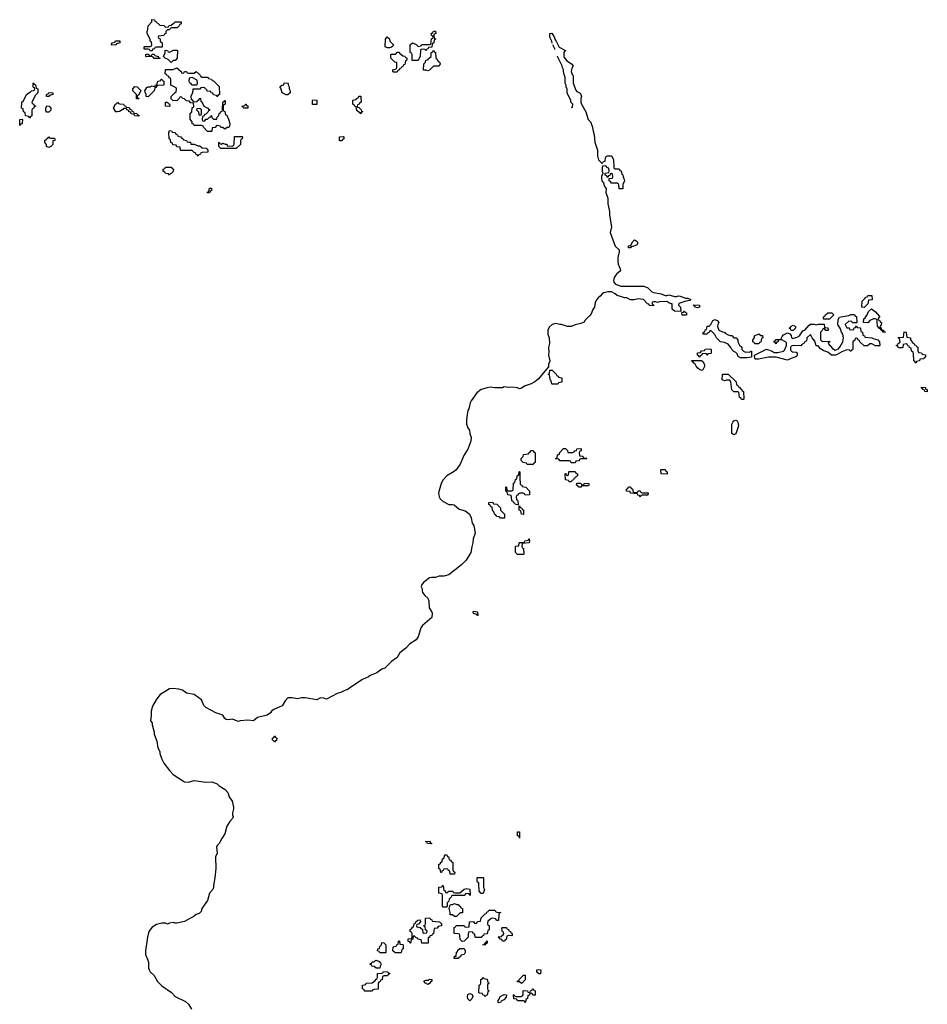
# Model space of a CAD drawing. Header units: inches. Extents: x 2381442 to 2565767, y 380187 to 487173.
# Tile 4 of 11: x 2540146 to 2549631, y 390290 to 400573. Entities that reach past the tile are written whole.
import ezdxf

# ---------------------------------------------------------------- set-up
doc = ezdxf.new("R2010")
doc.units = ezdxf.units.IN
doc.header["$MEASUREMENT"] = 0
doc.layers.add('C5349', color=7, linetype='Continuous')
doc.layers.add('C5440', color=7, linetype='Continuous')

msp = doc.modelspace()

# ---------------------------------------------------------------- linework, layer by layer
at = {"layer": 'C5349', "color": 6}
for points in [[(2545921, 400000), (2545931, 399990), (2545931, 399910), (2545958, 399838), (2545970, 399822), (2546004, 399804), (2546012, 399790), (2546018, 399770), (2546011, 399749), (2546011, 399710), (2546016, 399690), (2546063, 399610), (2546087, 399530), (2546110, 399505), (2546130, 399462), (2546138, 399410), (2546151, 399370), (2546155, 399295), (2546183, 399210), (2546186, 399150), (2546196, 399110), (2546201, 399101), (2546230, 399074), (2546242, 399078), (2546246, 399090), (2546266, 399094), (2546269, 399130), (2546276, 399144), (2546290, 399151), (2546331, 399151), (2546351, 399111), (2546354, 399030), (2546358, 399018), (2546370, 399014), (2546410, 399014), (2546418, 398998), (2546433, 398993), (2546438, 398958), (2546450, 398954), (2546452, 398930), (2546464, 398904), (2546465, 398890), (2546451, 398850), (2546450, 398808), (2546410, 398808), (2546406, 398850), (2546390, 398866), (2546330, 398866), (2546322, 398882), (2546306, 398890), (2546306, 398914), (2546342, 398918), (2546346, 398930), (2546342, 398962), (2546330, 398966), (2546318, 398962), (2546313, 398947), (2546298, 398942), (2546294, 398926), (2546290, 398926), (2546282, 398942), (2546266, 398950), (2546266, 398970), (2546302, 398978), (2546306, 398990), (2546302, 399022), (2546290, 399026), (2546270, 399046), (2546238, 399042), (2546233, 399027), (2546232, 398990), (2546242, 398970), (2546226, 398934), (2546226, 398910), (2546231, 398891), (2546246, 398870), (2546258, 398830), (2546274, 398810), (2546272, 398768), (2546291, 398710), (2546291, 398650), (2546311, 398570), (2546311, 398530), (2546331, 398410), (2546317, 398350), (2546368, 398208), (2546411, 398170), (2546411, 398150), (2546397, 398090), (2546396, 398050), (2546400, 398020), (2546421, 397970), (2546425, 397950), (2546384, 397916), (2546358, 397882), (2546352, 397850), (2546354, 397830), (2546372, 397812), (2546430, 397791), (2546670, 397791), (2546710, 397772), (2546751, 397731), (2546770, 397724), (2546850, 397710), (2546890, 397694), (2546909, 397691), (2546930, 397698), (2546990, 397683), (2547010, 397683), (2547030, 397690), (2547050, 397687), (2547104, 397664), (2547130, 397664), (2547161, 397650), (2547150, 397639), (2547106, 397634), (2547034, 397610), (2547032, 397590), (2547051, 397570), (2547054, 397526), (2546990, 397528), (2546966, 397550), (2546966, 397606), (2546954, 397606), (2546930, 397615), (2546910, 397628), (2546833, 397627), (2546810, 397618), (2546790, 397626), (2546770, 397626), (2546758, 397622), (2546754, 397610), (2546758, 397598), (2546774, 397590), (2546770, 397586), (2546733, 397587), (2546726, 397590), (2546722, 397602), (2546707, 397607), (2546666, 397650), (2546610, 397658), (2546567, 397647), (2546530, 397646), (2546490, 397668), (2546470, 397669), (2546390, 397693), (2546368, 397710), (2546330, 397729), (2546291, 397729), (2546250, 397719), (2546232, 397710), (2546214, 397686), (2546190, 397669), (2546176, 397650), (2546161, 397619), (2546152, 397570), (2546135, 397545), (2546118, 397502), (2546101, 397479), (2546052, 397430), (2546045, 397415), (2546010, 397399), (2545950, 397386), (2545909, 397369), (2545870, 397369), (2545810, 397389), (2545790, 397389), (2545750, 397399), (2545710, 397389), (2545678, 397362), (2545665, 397330), (2545665, 397290), (2545681, 397250), (2545683, 397190), (2545672, 397150), (2545675, 397105), (2545671, 397070), (2545686, 397010), (2545672, 396970), (2545672, 396948), (2545563, 396817), (2545531, 396790), (2545491, 396769), (2545430, 396749), (2545390, 396724), (2545370, 396719), (2545350, 396729), (2545290, 396736), (2545250, 396733), (2545210, 396739), (2545190, 396728), (2545111, 396729), (2545064, 396736), (2545030, 396729), (2544970, 396709), (2544925, 396675), (2544866, 396594), (2544854, 396570), (2544841, 396510), (2544831, 396490), (2544821, 396450), (2544815, 396390), (2544816, 396350), (2544831, 396311), (2544846, 396286), (2544851, 396250), (2544865, 396210), (2544861, 396170), (2544831, 396089), (2544791, 396030), (2544748, 395932), (2544707, 395873), (2544687, 395853), (2544610, 395809), (2544570, 395769), (2544551, 395730), (2544523, 395630), (2544531, 395590), (2544541, 395570), (2544570, 395541), (2544630, 395511), (2544670, 395511), (2544686, 395506), (2544740, 395460), (2544802, 395442), (2544827, 395427), (2544847, 395407), (2544863, 395370), (2544874, 395314), (2544891, 395290), (2544906, 395210), (2544884, 395150), (2544883, 395110), (2544870, 395066), (2544861, 395010), (2544811, 394929), (2544762, 394878), (2544630, 394774), (2544578, 394762), (2544530, 394761), (2544490, 394749), (2544451, 394749), (2544430, 394744), (2544370, 394699), (2544350, 394675), (2544343, 394650), (2544351, 394630), (2544351, 394610), (2544357, 394590), (2544380, 394560), (2544411, 394531), (2544423, 394503), (2544426, 394430), (2544450, 394391), (2544455, 394375), (2544452, 394330), (2544354, 394246), (2544339, 394221), (2544310, 394129), (2544290, 394095), (2544224, 394056), (2544181, 394010), (2544120, 393960), (2544090, 393913), (2544030, 393869), (2543961, 393799), (2543930, 393789), (2543878, 393750), (2543810, 393725), (2543790, 393709), (2543730, 393681), (2543616, 393610), (2543570, 393573), (2543550, 393570), (2543510, 393550), (2543464, 393536), (2543360, 393480), (2543350, 393477), (2543326, 393486), (2543291, 393489), (2543250, 393469), (2543129, 393489), (2543090, 393489), (2543050, 393479), (2542992, 393492), (2542950, 393489), (2542919, 393461), (2542890, 393406), (2542802, 393370), (2542778, 393350), (2542767, 393333), (2542731, 393309), (2542630, 393284), (2542590, 393249), (2542530, 393256), (2542451, 393249), (2542430, 393243), (2542370, 393267), (2542330, 393262), (2542305, 393265), (2542290, 393274), (2542268, 393308), (2542195, 393335), (2542090, 393389), (2542072, 393412), (2542046, 393470), (2541970, 393524), (2541890, 393541), (2541849, 393569), (2541810, 393581), (2541750, 393589), (2541710, 393584), (2541610, 393522), (2541571, 393470), (2541535, 393405), (2541519, 393350), (2541519, 393301), (2541512, 393252), (2541532, 393230), (2541531, 393210), (2541551, 393131), (2541551, 393110), (2541579, 393039), (2541591, 392970), (2541611, 392930), (2541611, 392911), (2541631, 392850), (2541651, 392810), (2541711, 392730), (2541750, 392691), (2541870, 392614), (2541910, 392611), (2541970, 392627), (2542090, 392611), (2542155, 392615), (2542211, 392591), (2542231, 392571), (2542294, 392534), (2542321, 392501), (2542336, 392456), (2542365, 392410), (2542381, 392350), (2542381, 392330), (2542371, 392290), (2542371, 392270), (2542377, 392250), (2542371, 392230), (2542342, 392198), (2542312, 392150), (2542291, 392069), (2542258, 392022), (2542231, 391970), (2542210, 391949), (2542202, 391930), (2542211, 391870), (2542193, 391830), (2542195, 391710), (2542187, 391610), (2542171, 391530), (2542171, 391509), (2542163, 391490), (2542130, 391450), (2542110, 391375), (2542051, 391290), (2542041, 391259), (2542020, 391240), (2541990, 391229), (2541970, 391210), (2541870, 391154), (2541790, 391137), (2541770, 391137), (2541750, 391145), (2541710, 391139), (2541690, 391128), (2541670, 391139), (2541630, 391139), (2541575, 391125), (2541530, 391094), (2541496, 391050), (2541481, 390990), (2541461, 390850), (2541462, 390810), (2541487, 390750), (2541491, 390730), (2541491, 390670), (2541499, 390650), (2541511, 390630), (2541550, 390590), (2541587, 390527), (2541630, 390482), (2541733, 390413), (2541770, 390371), (2541878, 390318), (2541910, 390290), (2541940, 390240)], [(2542024, 400000), (2542034, 399990), (2542038, 399978), (2542050, 399974), (2542110, 399974), (2542118, 399958), (2542152, 399952), (2542158, 399938), (2542170, 399934), (2542230, 399874), (2542234, 399790), (2542218, 399782), (2542211, 399769), (2542206, 399770), (2542202, 399782), (2542170, 399788), (2542166, 399806), (2542146, 399810), (2542142, 399822), (2542107, 399827), (2542102, 399842), (2542087, 399847), (2542082, 399862), (2542070, 399866), (2542038, 399862), (2542030, 399848), (2541954, 399846), (2541951, 399810), (2541934, 399770), (2541938, 399738), (2541950, 399734), (2541958, 399718), (2541970, 399714), (2542002, 399718), (2542006, 399730), (2542022, 399738), (2542026, 399750), (2542034, 399754), (2542038, 399718), (2542050, 399714), (2542071, 399671), (2542114, 399650), (2542118, 399638), (2542133, 399633), (2542130, 399626), (2542118, 399622), (2542113, 399607), (2542090, 399586), (2542078, 399582), (2542073, 399567), (2542058, 399562), (2542054, 399530), (2542058, 399518), (2542070, 399514), (2542082, 399518), (2542090, 399534), (2542110, 399534), (2542130, 399554), (2542142, 399558), (2542148, 399572), (2542152, 399570), (2542154, 399550), (2542170, 399534), (2542206, 399534), (2542210, 399554), (2542227, 399573), (2542230, 399594), (2542242, 399598), (2542247, 399613), (2542262, 399618), (2542266, 399630), (2542269, 399711), (2542282, 399718), (2542286, 399730), (2542294, 399730), (2542292, 399690), (2542278, 399682), (2542274, 399670), (2542274, 399630), (2542278, 399618), (2542290, 399614), (2542298, 399578), (2542310, 399574), (2542330, 399534), (2542342, 399490), (2542340, 399460), (2542332, 399448), (2542313, 399447), (2542290, 399428), (2542270, 399446), (2542247, 399447), (2542242, 399462), (2542210, 399466), (2542198, 399462), (2542190, 399446), (2542158, 399442), (2542154, 399410), (2542150, 399406), (2542110, 399406), (2542066, 399450), (2542062, 399462), (2542047, 399467), (2541970, 399466), (2541962, 399482), (2541950, 399486), (2541947, 399507), (2541927, 399533), (2541926, 399590), (2541946, 399610), (2541948, 399652), (2541962, 399658), (2541966, 399670), (2541962, 399702), (2541930, 399706), (2541922, 399722), (2541890, 399726), (2541870, 399746), (2541848, 399748), (2541842, 399762), (2541830, 399766), (2541818, 399762), (2541814, 399750), (2541790, 399726), (2541748, 399728), (2541730, 399746), (2541728, 399772), (2541770, 399814), (2541782, 399818), (2541786, 399850), (2541782, 399862), (2541726, 399890), (2541727, 399947), (2541722, 399962), (2541710, 399966), (2541702, 399982), (2541687, 399987), (2541683, 400000)], [(2545908, 399656), (2545910, 399654), (2545922, 399658), (2545926, 399690), (2545906, 399710), (2545906, 399730), (2545868, 399808), (2545867, 399847), (2545858, 399870), (2545858, 399890), (2545848, 399910), (2545848, 399970), (2545838, 399990), (2545836, 400000)]]:
    msp.add_lwpolyline(points, dxfattribs=at)
for points in [[(2540250, 399546), (2540242, 399562), (2540207, 399567), (2540202, 399602), (2540186, 399610), (2540182, 399642), (2540166, 399650), (2540167, 399707), (2540170, 399714), (2540182, 399718), (2540218, 399790), (2540230, 399802), (2540260, 399820), (2540270, 399831), (2540288, 399832), (2540302, 399838), (2540306, 399850), (2540302, 399862), (2540290, 399866), (2540287, 399873), (2540286, 399910), (2540290, 399914), (2540298, 399898), (2540312, 399892), (2540318, 399858), (2540334, 399850), (2540334, 399810), (2540310, 399786), (2540274, 399710), (2540278, 399698), (2540290, 399694), (2540298, 399678), (2540314, 399670), (2540298, 399662), (2540290, 399646), (2540278, 399642), (2540272, 399628), (2540272, 399568), (2540258, 399562)], [(2541490, 399768), (2541468, 399770), (2541468, 399790), (2541456, 399816), (2541455, 399830), (2541475, 399865), (2541489, 399871), (2541510, 399871), (2541530, 399882), (2541550, 399874), (2541562, 399878), (2541566, 399890), (2541582, 399898), (2541589, 399931), (2541622, 399938), (2541626, 399950), (2541633, 399953), (2541638, 399938), (2541652, 399932), (2541651, 399889), (2541593, 399887), (2541578, 399882), (2541570, 399866), (2541558, 399862), (2541551, 399829)], [(2541950, 399968), (2541918, 399962), (2541914, 399930), (2541918, 399918), (2541934, 399910), (2541938, 399898), (2541950, 399894), (2541990, 399894), (2542002, 399898), (2542006, 399910), (2542002, 399942)], [(2542950, 399788), (2542930, 399789), (2542890, 399808), (2542876, 399856), (2542866, 399870), (2542886, 399890), (2542906, 399894), (2542910, 399912), (2542952, 399910), (2542953, 399893), (2542962, 399870), (2542962, 399850), (2542971, 399831), (2542971, 399810)], [(2540450, 399769), (2540426, 399770), (2540426, 399790), (2540442, 399798), (2540450, 399814), (2540494, 399810), (2540494, 399790), (2540458, 399782)], [(2541390, 399746), (2541367, 399747), (2541366, 399790), (2541328, 399830), (2541328, 399852), (2541350, 399874), (2541374, 399870), (2541412, 399832), (2541392, 399788), (2541378, 399782), (2541374, 399770), (2541378, 399758), (2541392, 399750)], [(2541390, 399566), (2541350, 399568), (2541342, 399582), (2541310, 399588), (2541306, 399606), (2541288, 399610), (2541286, 399626), (2541266, 399630), (2541262, 399642), (2541250, 399646), (2541230, 399646), (2541224, 399636), (2541190, 399615), (2541170, 399609), (2541150, 399609), (2541128, 399652), (2541146, 399690), (2541162, 399698), (2541170, 399712), (2541178, 399698), (2541193, 399693), (2541232, 399692), (2541238, 399678), (2541253, 399673), (2541258, 399658), (2541290, 399654), (2541298, 399638), (2541314, 399630), (2541318, 399618), (2541334, 399610), (2541338, 399598), (2541370, 399594), (2541378, 399578), (2541390, 399574)], [(2541710, 399666), (2541669, 399669), (2541669, 399711), (2541692, 399712), (2541698, 399698), (2541710, 399694), (2541714, 399670)], [(2542530, 399648), (2542486, 399650), (2542482, 399662), (2542466, 399670), (2542502, 399678), (2542506, 399690), (2542512, 399692), (2542518, 399678), (2542532, 399672)], [(2543207, 399687), (2543206, 399730), (2543210, 399734), (2543253, 399733), (2543250, 399688)], [(2543710, 399588), (2543702, 399602), (2543690, 399606), (2543670, 399626), (2543662, 399662), (2543650, 399666), (2543642, 399682), (2543626, 399690), (2543629, 399731), (2543662, 399738), (2543666, 399750), (2543682, 399758), (2543690, 399774), (2543710, 399774), (2543712, 399770), (2543714, 399710), (2543698, 399702), (2543694, 399690), (2543678, 399682), (2543674, 399670), (2543678, 399658), (2543690, 399654), (2543714, 399630), (2543718, 399618), (2543732, 399610), (2543714, 399606)], [(2540430, 399606), (2540420, 399620), (2540418, 399650), (2540430, 399672), (2540454, 399670), (2540472, 399650), (2540471, 399629), (2540450, 399606)], [(2542030, 399646), (2541998, 399642), (2541994, 399630), (2542014, 399610), (2542018, 399578), (2542030, 399574), (2542042, 399578), (2542046, 399590), (2542046, 399630)], [(2540150, 399466), (2540146, 399470), (2540148, 399530), (2540170, 399534), (2540174, 399530), (2540172, 399490), (2540158, 399482)], [(2542010, 399254), (2542030, 399254), (2542053, 399233), (2542094, 399230), (2542114, 399210), (2542114, 399190), (2542053, 399187), (2542038, 399182), (2542034, 399170), (2542018, 399162), (2542010, 399146), (2542002, 399162), (2541986, 399170), (2541982, 399182), (2541970, 399186), (2541950, 399206), (2541830, 399206), (2541826, 399210), (2541822, 399242), (2541790, 399246), (2541782, 399262), (2541747, 399267), (2541742, 399282), (2541726, 399290), (2541722, 399322), (2541708, 399328), (2541706, 399390), (2541710, 399414), (2541732, 399412), (2541738, 399398), (2541770, 399394), (2541778, 399378), (2541794, 399370), (2541798, 399358), (2541831, 399351), (2541838, 399338), (2541854, 399330), (2541858, 399318), (2541890, 399312), (2541898, 399298), (2541913, 399293), (2541930, 399292), (2541934, 399274), (2541970, 399272)], [(2540470, 399334), (2540510, 399334), (2540514, 399330), (2540514, 399310), (2540494, 399306), (2540491, 399270), (2540470, 399248), (2540450, 399238), (2540427, 399247), (2540426, 399270), (2540408, 399290), (2540410, 399314), (2540422, 399318), (2540426, 399330), (2540442, 399338), (2540450, 399351), (2540458, 399338)], [(2542410, 399228), (2542248, 399228), (2542226, 399250), (2542226, 399290), (2542230, 399294), (2542238, 399278), (2542250, 399274), (2542270, 399282), (2542293, 399273), (2542310, 399272), (2542314, 399254), (2542367, 399253), (2542382, 399258), (2542388, 399272), (2542390, 399354), (2542470, 399354), (2542474, 399350), (2542472, 399330), (2542458, 399322), (2542453, 399307), (2542452, 399268)], [(2543510, 399308), (2543489, 399309), (2543488, 399350), (2543530, 399354), (2543534, 399350), (2543534, 399330), (2543518, 399322)], [(2541710, 398948), (2541702, 398962), (2541670, 398968), (2541662, 398982), (2541646, 398990), (2541647, 399013), (2541662, 399018), (2541670, 399034), (2541730, 399034), (2541738, 399018), (2541752, 399010), (2541750, 398986), (2541730, 398966), (2541718, 398962)], [(2542110, 398766), (2542106, 398770), (2542122, 398778), (2542130, 398814), (2542150, 398814), (2542152, 398788), (2542138, 398782), (2542130, 398766)], [(2546530, 398189), (2546509, 398189), (2546508, 398210), (2546527, 398213), (2546538, 398222), (2546550, 398254), (2546570, 398274), (2546590, 398262), (2546602, 398250), (2546602, 398230), (2546597, 398223), (2546574, 398210), (2546538, 398202)], [(2548970, 397568), (2548946, 397570), (2548950, 397634), (2548980, 397660), (2548990, 397674), (2549002, 397678), (2549010, 397694), (2549050, 397694), (2549054, 397650), (2549050, 397646), (2549018, 397642), (2549010, 397606)], [(2547070, 397486), (2547066, 397514), (2547082, 397518), (2547086, 397530), (2547094, 397530), (2547098, 397518), (2547114, 397510), (2547114, 397490), (2547110, 397488)], [(2547230, 397562), (2547206, 397570), (2547202, 397582), (2547190, 397586), (2547190, 397594), (2547250, 397592), (2547250, 397569)], [(2549190, 397308), (2549166, 397310), (2549162, 397322), (2549150, 397326), (2549142, 397342), (2549130, 397346), (2549122, 397362), (2549110, 397366), (2549107, 397427), (2549102, 397442), (2549088, 397448), (2549070, 397449), (2549032, 397430), (2549010, 397408), (2548966, 397410), (2548969, 397450), (2548981, 397459), (2549002, 397490), (2549016, 397524), (2549048, 397552), (2549090, 397522), (2549132, 397472), (2549132, 397468), (2549114, 397450), (2549118, 397438), (2549130, 397434), (2549138, 397418), (2549154, 397410), (2549150, 397386), (2549134, 397370), (2549138, 397358), (2549150, 397354), (2549154, 397334), (2549172, 397330), (2549174, 397314), (2549194, 397310)], [(2547570, 397274), (2547590, 397274), (2547611, 397251), (2547632, 397250), (2547652, 397230), (2547652, 397210), (2547670, 397174), (2547692, 397152), (2547692, 397130), (2547712, 397110), (2547730, 397101), (2547750, 397105), (2547778, 397102), (2547786, 397110), (2547794, 397110), (2547794, 397050), (2547790, 397048), (2547750, 397042), (2547680, 397040), (2547656, 397056), (2547643, 397083), (2547630, 397098), (2547609, 397109), (2547589, 397129), (2547579, 397150), (2547550, 397184), (2547510, 397202), (2547470, 397209), (2547458, 397218), (2547428, 397250), (2547410, 397286), (2547370, 397326), (2547358, 397322), (2547353, 397307), (2547338, 397302), (2547331, 397289), (2547288, 397288), (2547288, 397310), (2547306, 397314), (2547310, 397334), (2547322, 397338), (2547328, 397352), (2547330, 397372), (2547350, 397372), (2547369, 397391), (2547390, 397432), (2547410, 397441), (2547434, 397430), (2547454, 397410), (2547442, 397390), (2547438, 397370), (2547452, 397332), (2547490, 397312), (2547510, 397311), (2547520, 397300), (2547550, 397282)], [(2548850, 397406), (2548842, 397422), (2548810, 397426), (2548774, 397390), (2548790, 397354), (2548813, 397353), (2548818, 397338), (2548850, 397334), (2548862, 397338), (2548867, 397353), (2548882, 397358), (2548890, 397374), (2548898, 397358), (2548930, 397354), (2548934, 397350), (2548938, 397318), (2548954, 397310), (2548958, 397278), (2548974, 397270), (2548978, 397258), (2549050, 397251), (2549064, 397244), (2549114, 397230), (2549133, 397207), (2549134, 397170), (2549130, 397166), (2549090, 397168), (2549050, 397186), (2549030, 397186), (2549007, 397167), (2548973, 397167), (2548926, 397210), (2548922, 397222), (2548907, 397227), (2548902, 397242), (2548890, 397246), (2548878, 397242), (2548873, 397227), (2548854, 397210), (2548853, 397133), (2548850, 397126), (2548838, 397122), (2548834, 397110), (2548826, 397110), (2548822, 397122), (2548790, 397126), (2548737, 397103), (2548690, 397075), (2548670, 397069), (2548630, 397069), (2548590, 397102), (2548550, 397115), (2548516, 397136), (2548490, 397166), (2548470, 397166), (2548456, 397216), (2548428, 397250), (2548410, 397286), (2548372, 397250), (2548371, 397229), (2548365, 397215), (2548352, 397208), (2548345, 397195), (2548320, 397180), (2548310, 397168), (2548230, 397169), (2548210, 397162), (2548203, 397150), (2548201, 397121), (2548211, 397111), (2548224, 397104), (2548260, 397100), (2548270, 397094), (2548272, 397072), (2548265, 397055), (2548190, 397026), (2548170, 397018), (2548050, 397049), (2547970, 397049), (2547868, 397028), (2547833, 397027), (2547827, 397033), (2547826, 397070), (2547950, 397131), (2548010, 397111), (2548030, 397098), (2548070, 397098), (2548129, 397111), (2548139, 397121), (2548159, 397170), (2548159, 397199), (2548149, 397209), (2548110, 397228), (2548090, 397228), (2548074, 397226), (2548072, 397210), (2548054, 397206), (2548050, 397188), (2548042, 397202), (2548030, 397206), (2548030, 397214), (2548042, 397218), (2548050, 397234), (2548090, 397234), (2548102, 397238), (2548115, 397265), (2548130, 397282), (2548170, 397302), (2548193, 397293), (2548210, 397274), (2548213, 397253), (2548222, 397242), (2548270, 397256), (2548295, 397270), (2548330, 397322), (2548350, 397332), (2548396, 397384), (2548410, 397392), (2548448, 397392), (2548470, 397385), (2548493, 397393), (2548553, 397393), (2548558, 397358), (2548593, 397353), (2548594, 397330), (2548590, 397326), (2548570, 397326), (2548562, 397342), (2548550, 397346), (2548538, 397342), (2548533, 397327), (2548514, 397310), (2548514, 397230), (2548533, 397213), (2548610, 397214), (2548614, 397210), (2548598, 397202), (2548594, 397190), (2548640, 397140), (2548670, 397122), (2548704, 397136), (2548722, 397158), (2548749, 397210), (2548755, 397250), (2548748, 397290), (2548735, 397310), (2548725, 397345), (2548695, 397390), (2548698, 397442), (2548715, 397465), (2548729, 397471), (2548810, 397482), (2548833, 397493), (2548870, 397494), (2548878, 397478), (2548890, 397474), (2548894, 397410), (2548890, 397406)], [(2548550, 397446), (2548546, 397450), (2548546, 397470), (2548562, 397478), (2548566, 397490), (2548590, 397511), (2548632, 397512), (2548654, 397490), (2548610, 397446)], [(2548210, 397326), (2548202, 397342), (2548186, 397350), (2548202, 397358), (2548206, 397370), (2548230, 397382), (2548254, 397370), (2548254, 397350), (2548230, 397328)], [(2547890, 397274), (2547910, 397274), (2547914, 397250), (2547898, 397242), (2547890, 397206), (2547878, 397202), (2547870, 397188), (2547830, 397186), (2547822, 397202), (2547808, 397210), (2547809, 397231), (2547826, 397250), (2547826, 397270), (2547872, 397292)], [(2549510, 396986), (2549502, 397002), (2549489, 397009), (2549487, 397087), (2549482, 397102), (2549466, 397110), (2549462, 397142), (2549446, 397150), (2549442, 397162), (2549427, 397167), (2549422, 397182), (2549410, 397186), (2549378, 397182), (2549374, 397150), (2549370, 397146), (2549330, 397146), (2549322, 397162), (2549306, 397170), (2549322, 397178), (2549326, 397190), (2549342, 397198), (2549346, 397210), (2549342, 397242), (2549330, 397246), (2549328, 397252), (2549382, 397258), (2549390, 397312), (2549411, 397311), (2549413, 397273), (2549418, 397258), (2549454, 397250), (2549454, 397230), (2549474, 397210), (2549478, 397198), (2549490, 397194), (2549498, 397178), (2549513, 397173), (2549518, 397158), (2549533, 397153), (2549533, 397113), (2549538, 397098), (2549572, 397092), (2549578, 397078), (2549611, 397071), (2549612, 397048), (2549598, 397042), (2549594, 397030), (2549554, 397026), (2549551, 397009), (2549518, 397002)], [(2547330, 397066), (2547322, 397082), (2547310, 397086), (2547278, 397082), (2547273, 397067), (2547258, 397062), (2547250, 397046), (2547242, 397062), (2547228, 397068), (2547230, 397092), (2547262, 397098), (2547270, 397114), (2547302, 397118), (2547309, 397131), (2547370, 397134), (2547374, 397130), (2547374, 397090), (2547370, 397086), (2547338, 397082)], [(2547270, 396909), (2547250, 396918), (2547234, 396934), (2547215, 396955), (2547202, 396982), (2547190, 396986), (2547182, 397002), (2547168, 397008), (2547170, 397014), (2547270, 397014), (2547284, 397004), (2547302, 396970), (2547302, 396950), (2547284, 396916)], [(2545710, 396766), (2545706, 396770), (2545702, 396802), (2545689, 396810), (2545687, 396847), (2545682, 396862), (2545668, 396870), (2545682, 396878), (2545687, 396913), (2545710, 396914), (2545754, 396870), (2545758, 396858), (2545774, 396850), (2545778, 396838), (2545813, 396833), (2545813, 396787), (2545778, 396782), (2545770, 396766)], [(2547690, 396606), (2547682, 396622), (2547668, 396628), (2547662, 396682), (2547650, 396686), (2547610, 396686), (2547590, 396706), (2547578, 396790), (2547568, 396808), (2547530, 396809), (2547510, 396802), (2547489, 396810), (2547490, 396872), (2547551, 396871), (2547632, 396790), (2547638, 396758), (2547650, 396754), (2547658, 396738), (2547670, 396734), (2547678, 396718), (2547690, 396714), (2547698, 396698), (2547712, 396690), (2547714, 396610), (2547710, 396606)], [(2549630, 396686), (2549606, 396690), (2549602, 396702), (2549586, 396710), (2549582, 396722), (2549570, 396726), (2549570, 396734), (2549611, 396731), (2549614, 396714), (2549631, 396710)], [(2547610, 396238), (2547589, 396250), (2547589, 396350), (2547598, 396370), (2547610, 396382), (2547631, 396391), (2547644, 396384), (2547652, 396370), (2547658, 396330), (2547630, 396248)], [(2545910, 395946), (2545902, 395962), (2545890, 395966), (2545790, 395966), (2545782, 395982), (2545750, 395986), (2545746, 395990), (2545762, 395998), (2545766, 396030), (2545786, 396034), (2545788, 396050), (2545830, 396094), (2545850, 396094), (2545870, 396074), (2545874, 396054), (2545890, 396052), (2545927, 396053), (2545942, 396058), (2545946, 396070), (2545966, 396074), (2545970, 396092), (2546010, 396094), (2546014, 396090), (2546014, 396070), (2545998, 396062), (2545994, 396050), (2545998, 396018), (2546030, 396014), (2546038, 395998), (2546070, 395994), (2546074, 395990), (2546070, 395986), (2546010, 395986), (2545998, 395982), (2545993, 395967), (2545958, 395962), (2545950, 395946)], [(2545510, 395926), (2545448, 395928), (2545442, 395942), (2545408, 395948), (2545386, 395970), (2545388, 395990), (2545406, 396010), (2545410, 396032), (2545462, 396038), (2545466, 396050), (2545482, 396058), (2545490, 396074), (2545510, 396074), (2545518, 396058), (2545534, 396050), (2545534, 395950), (2545518, 395942)], [(2545430, 395608), (2545422, 395622), (2545407, 395627), (2545373, 395627), (2545358, 395622), (2545350, 395606), (2545338, 395602), (2545334, 395590), (2545338, 395558), (2545350, 395554), (2545353, 395547), (2545354, 395506), (2545350, 395506), (2545326, 395510), (2545322, 395522), (2545310, 395526), (2545302, 395542), (2545288, 395548), (2545287, 395587), (2545282, 395602), (2545248, 395610), (2545242, 395642), (2545226, 395650), (2545226, 395690), (2545230, 395694), (2545234, 395690), (2545238, 395658), (2545250, 395654), (2545290, 395654), (2545302, 395658), (2545308, 395732), (2545322, 395738), (2545328, 395770), (2545342, 395778), (2545346, 395810), (2545362, 395818), (2545366, 395850), (2545370, 395854), (2545374, 395850), (2545372, 395790), (2545378, 395718), (2545393, 395713), (2545398, 395698), (2545434, 395690), (2545474, 395650), (2545474, 395610)], [(2545890, 395746), (2545882, 395762), (2545849, 395769), (2545846, 395830), (2545853, 395833), (2545858, 395818), (2545870, 395814), (2545882, 395818), (2545886, 395850), (2545890, 395854), (2545950, 395854), (2545958, 395838), (2545974, 395830), (2545974, 395810), (2545958, 395802), (2545953, 395787), (2545938, 395782), (2545933, 395767), (2545918, 395762), (2545910, 395746)], [(2546910, 395828), (2546849, 395829), (2546846, 395870), (2546850, 395874), (2546890, 395874), (2546898, 395858), (2546914, 395850), (2546914, 395830)], [(2546030, 395714), (2546042, 395718), (2546050, 395732), (2546094, 395730), (2546094, 395710), (2546090, 395706), (2546030, 395706), (2546018, 395702), (2546010, 395689), (2545986, 395690), (2545982, 395702), (2545966, 395710), (2545967, 395733), (2546012, 395732), (2546018, 395718)], [(2546590, 395634), (2546602, 395638), (2546608, 395652), (2546630, 395652), (2546638, 395638), (2546652, 395632), (2546714, 395630), (2546710, 395608), (2546650, 395606), (2546638, 395602), (2546630, 395586), (2546622, 395602), (2546607, 395607), (2546602, 395622), (2546530, 395629), (2546526, 395646), (2546488, 395648), (2546486, 395670), (2546502, 395678), (2546510, 395694), (2546530, 395694), (2546538, 395678), (2546550, 395674), (2546558, 395638)], [(2545170, 395366), (2545162, 395382), (2545130, 395386), (2545122, 395402), (2545107, 395407), (2545106, 395430), (2545088, 395450), (2545082, 395482), (2545070, 395486), (2545062, 395502), (2545048, 395510), (2545049, 395531), (2545090, 395534), (2545098, 395518), (2545132, 395512), (2545153, 395493), (2545170, 395474), (2545172, 395450), (2545212, 395410), (2545214, 395370), (2545210, 395366)], [(2545410, 395406), (2545389, 395409), (2545382, 395442), (2545366, 395450), (2545366, 395494), (2545370, 395494), (2545378, 395478), (2545394, 395470), (2545398, 395458), (2545410, 395454)], [(2545410, 394986), (2545347, 394987), (2545329, 395009), (2545328, 395070), (2545330, 395074), (2545362, 395078), (2545366, 395110), (2545370, 395114), (2545410, 395114), (2545422, 395118), (2545426, 395130), (2545462, 395138), (2545466, 395150), (2545471, 395151), (2545474, 395130), (2545471, 395109), (2545398, 395102), (2545394, 395070), (2545398, 395058), (2545412, 395050), (2545414, 394990)], [(2544930, 394349), (2544922, 394362), (2544889, 394370), (2544886, 394390), (2544890, 394394), (2544932, 394390), (2544934, 394350)], [(2542810, 393028), (2542802, 393042), (2542788, 393050), (2542789, 393071), (2542802, 393078), (2542810, 393094), (2542818, 393078), (2542832, 393070), (2542830, 393046), (2542818, 393042)], [(2545370, 392026), (2545366, 392046), (2545349, 392049), (2545350, 392092), (2545371, 392090)], [(2544450, 391966), (2544408, 391968), (2544402, 391982), (2544386, 391990), (2544430, 391992), (2544438, 391978), (2544454, 391970)], [(2544690, 391648), (2544646, 391650), (2544642, 391682), (2544627, 391687), (2544622, 391702), (2544610, 391706), (2544578, 391702), (2544573, 391687), (2544558, 391682), (2544553, 391667), (2544547, 391667), (2544542, 391702), (2544528, 391708), (2544526, 391750), (2544542, 391758), (2544550, 391774), (2544562, 391778), (2544566, 391810), (2544582, 391818), (2544588, 391852), (2544611, 391851), (2544614, 391834), (2544631, 391830), (2544632, 391812), (2544638, 391798), (2544650, 391794), (2544658, 391778), (2544674, 391770), (2544673, 391693), (2544678, 391678), (2544692, 391670)], [(2544990, 391446), (2544970, 391448), (2544948, 391470), (2544946, 391550), (2544942, 391562), (2544930, 391566), (2544927, 391573), (2544926, 391610), (2544930, 391614), (2544990, 391614), (2544994, 391610), (2544992, 391510), (2545002, 391490)], [(2544610, 391454), (2544622, 391458), (2544628, 391472), (2544650, 391472), (2544674, 391470), (2544678, 391458), (2544693, 391453), (2544747, 391453), (2544792, 391492), (2544818, 391498), (2544851, 391491), (2544854, 391430), (2544850, 391426), (2544842, 391442), (2544810, 391446), (2544790, 391428), (2544670, 391426), (2544658, 391422), (2544654, 391410), (2544633, 391387), (2544632, 391368), (2544614, 391350), (2544614, 391310), (2544610, 391306), (2544570, 391306), (2544566, 391310), (2544566, 391430), (2544562, 391442), (2544528, 391450), (2544527, 391513), (2544562, 391518), (2544566, 391530), (2544572, 391532), (2544578, 391478), (2544590, 391474), (2544598, 391458)], [(2544690, 391206), (2544670, 391226), (2544646, 391226), (2544646, 391250), (2544635, 391290), (2544640, 391320), (2544650, 391334), (2544670, 391334), (2544690, 391342), (2544713, 391333), (2544730, 391332), (2544738, 391318), (2544750, 391314), (2544758, 391298), (2544772, 391290), (2544773, 391247), (2544750, 391246), (2544710, 391206)], [(2545130, 391166), (2545122, 391182), (2545090, 391188), (2545073, 391187), (2545050, 391166), (2545038, 391162), (2545034, 391130), (2545038, 391118), (2545053, 391113), (2545054, 391090), (2545052, 391068), (2545038, 391062), (2545033, 391027), (2544998, 391022), (2544993, 391007), (2544978, 391002), (2544970, 390988), (2544913, 390987), (2544906, 390990), (2544902, 391022), (2544887, 391027), (2544882, 391042), (2544850, 391046), (2544838, 391042), (2544834, 391030), (2544834, 390990), (2544790, 390948), (2544770, 390946), (2544748, 390968), (2544747, 391007), (2544742, 391022), (2544727, 391027), (2544686, 391030), (2544688, 391092), (2544702, 391098), (2544707, 391113), (2544790, 391114), (2544798, 391098), (2544810, 391094), (2544842, 391098), (2544848, 391152), (2544890, 391154), (2544898, 391138), (2544910, 391134), (2544922, 391138), (2544930, 391154), (2544962, 391158), (2544970, 391194), (2545010, 391234), (2545022, 391238), (2545027, 391253), (2545042, 391258), (2545050, 391274), (2545110, 391274), (2545118, 391258), (2545133, 391253), (2545174, 391250), (2545158, 391242), (2545154, 391230), (2545150, 391166)], [(2544347, 390927), (2544342, 390962), (2544306, 390970), (2544302, 390982), (2544287, 390987), (2544270, 391006), (2544258, 391002), (2544254, 390970), (2544238, 390962), (2544231, 390929), (2544226, 390930), (2544222, 390942), (2544206, 390946), (2544206, 390970), (2544210, 390974), (2544242, 390978), (2544246, 390990), (2544246, 391030), (2544242, 391042), (2544226, 391050), (2544226, 391070), (2544242, 391078), (2544250, 391094), (2544262, 391098), (2544268, 391132), (2544282, 391138), (2544286, 391150), (2544306, 391170), (2544331, 391171), (2544334, 391150), (2544313, 391127), (2544298, 391122), (2544294, 391110), (2544298, 391098), (2544333, 391093), (2544354, 391070), (2544358, 391038), (2544370, 391034), (2544402, 391038), (2544406, 391050), (2544402, 391062), (2544387, 391067), (2544382, 391102), (2544366, 391110), (2544382, 391118), (2544386, 391130), (2544388, 391190), (2544432, 391192), (2544438, 391178), (2544453, 391173), (2544458, 391158), (2544534, 391150), (2544554, 391130), (2544554, 391110), (2544518, 391102), (2544510, 391086), (2544478, 391082), (2544470, 391026), (2544458, 391022), (2544454, 391010), (2544434, 391006), (2544430, 390988), (2544414, 390986), (2544414, 390930), (2544410, 390928)], [(2545290, 391006), (2545253, 391007), (2545238, 391002), (2545230, 390966), (2545218, 390962), (2545210, 390948), (2545190, 390948), (2545186, 390966), (2545166, 390970), (2545162, 390982), (2545146, 390990), (2545150, 390994), (2545182, 390998), (2545186, 391010), (2545202, 391018), (2545206, 391030), (2545202, 391042), (2545190, 391046), (2545187, 391053), (2545186, 391090), (2545190, 391092), (2545232, 391092), (2545238, 391078), (2545254, 391070), (2545258, 391058), (2545274, 391050), (2545278, 391038), (2545294, 391030), (2545294, 391010)], [(2544070, 390826), (2544046, 390850), (2544048, 390890), (2544082, 390898), (2544086, 390910), (2544102, 390918), (2544106, 390950), (2544110, 390954), (2544114, 390950), (2544118, 390918), (2544150, 390914), (2544154, 390910), (2544152, 390870), (2544138, 390862), (2544134, 390830), (2544130, 390828)], [(2545010, 390906), (2544986, 390910), (2545002, 390918), (2545006, 390930), (2545022, 390938), (2545030, 390954), (2545032, 390930), (2545018, 390922)], [(2543970, 390826), (2543909, 390829), (2543902, 390842), (2543886, 390850), (2543888, 390870), (2543906, 390874), (2543910, 390894), (2543926, 390910), (2543930, 390934), (2543950, 390932), (2543972, 390910), (2543974, 390830)], [(2544730, 390768), (2544686, 390770), (2544690, 390792), (2544706, 390794), (2544710, 390834), (2544722, 390838), (2544726, 390854), (2544746, 390874), (2544790, 390872), (2544802, 390850), (2544802, 390830), (2544792, 390810), (2544758, 390802), (2544753, 390787), (2544738, 390782)], [(2543870, 390666), (2543850, 390686), (2543826, 390690), (2543822, 390702), (2543806, 390710), (2543822, 390718), (2543830, 390734), (2543850, 390734), (2543868, 390752), (2543900, 390740), (2543914, 390730), (2543922, 390710), (2543912, 390690), (2543910, 390666)], [(2545570, 390608), (2545562, 390622), (2545550, 390626), (2545549, 390651), (2545570, 390654), (2545594, 390650), (2545590, 390608)], [(2543750, 390428), (2543746, 390446), (2543728, 390450), (2543729, 390490), (2543762, 390498), (2543766, 390510), (2543771, 390511), (2543830, 390514), (2543860, 390540), (2543870, 390554), (2543882, 390558), (2543887, 390573), (2543887, 390613), (2543930, 390614), (2543942, 390618), (2543949, 390631), (2543994, 390630), (2543998, 390618), (2544010, 390614), (2544013, 390607), (2543998, 390602), (2543990, 390586), (2543950, 390586), (2543938, 390582), (2543933, 390547), (2543918, 390542), (2543913, 390527), (2543898, 390522), (2543894, 390510), (2543893, 390447), (2543850, 390446), (2543838, 390442), (2543830, 390428)], [(2544410, 390498), (2544386, 390510), (2544368, 390532), (2544390, 390542), (2544418, 390542), (2544430, 390551), (2544454, 390550), (2544454, 390530), (2544438, 390522), (2544430, 390508)], [(2545010, 390369), (2545002, 390382), (2544986, 390390), (2544982, 390402), (2544950, 390406), (2544946, 390410), (2544949, 390491), (2544962, 390498), (2544966, 390510), (2544966, 390550), (2544982, 390558), (2544990, 390574), (2544998, 390558), (2545030, 390552), (2545038, 390518), (2545054, 390510), (2545038, 390502), (2545034, 390490), (2545034, 390450), (2545038, 390438), (2545052, 390430), (2545038, 390422), (2545030, 390386), (2545018, 390382)], [(2545390, 390508), (2545370, 390526), (2545350, 390526), (2545346, 390530), (2545362, 390538), (2545366, 390550), (2545410, 390594), (2545430, 390594), (2545430, 390546)], [(2545510, 390386), (2545502, 390402), (2545490, 390406), (2545478, 390402), (2545473, 390387), (2545458, 390382), (2545454, 390350), (2545438, 390342), (2545430, 390306), (2545422, 390322), (2545410, 390326), (2545350, 390326), (2545342, 390342), (2545310, 390348), (2545306, 390390), (2545310, 390392), (2545318, 390378), (2545333, 390373), (2545387, 390373), (2545402, 390378), (2545406, 390390), (2545406, 390430), (2545410, 390434), (2545452, 390432), (2545458, 390418), (2545470, 390414), (2545482, 390418), (2545486, 390430), (2545502, 390438), (2545506, 390450), (2545512, 390452), (2545518, 390438), (2545534, 390430), (2545533, 390387)], [(2544850, 390328), (2544830, 390346), (2544826, 390370), (2544829, 390391), (2544850, 390402), (2544873, 390393), (2544882, 390370), (2544870, 390346)], [(2545146, 390306), (2545148, 390330), (2545158, 390342), (2545169, 390370), (2545210, 390391), (2545234, 390390), (2545230, 390366), (2545204, 390336), (2545178, 390322), (2545170, 390308)]]:
    msp.add_lwpolyline(points, close=True, dxfattribs=at)
at = {"layer": 'C5440', "color": 6}
for points in [[(2541670, 400494), (2541702, 400498), (2541708, 400512), (2541730, 400514), (2541750, 400534), (2541762, 400538), (2541768, 400552), (2541834, 400550), (2541834, 400530), (2541818, 400522), (2541814, 400510), (2541792, 400488), (2541733, 400487), (2541718, 400482), (2541710, 400466), (2541690, 400466), (2541674, 400450), (2541672, 400428), (2541658, 400422), (2541653, 400407), (2541598, 400402), (2541594, 400390), (2541598, 400378), (2541613, 400373), (2541614, 400350), (2541634, 400330), (2541634, 400286), (2541573, 400287), (2541558, 400282), (2541554, 400270), (2541534, 400266), (2541530, 400246), (2541510, 400246), (2541502, 400262), (2541490, 400266), (2541450, 400266), (2541446, 400270), (2541446, 400290), (2541450, 400294), (2541510, 400294), (2541522, 400298), (2541526, 400310), (2541522, 400342), (2541508, 400348), (2541508, 400370), (2541478, 400430), (2541478, 400450), (2541487, 400473), (2541488, 400510), (2541526, 400550), (2541527, 400573), (2541554, 400570), (2541558, 400558), (2541570, 400554), (2541610, 400514), (2541652, 400512)], [(2544390, 400246), (2544382, 400262), (2544370, 400266), (2544338, 400262), (2544334, 400250), (2544333, 400193), (2544310, 400148), (2544248, 400148), (2544246, 400210), (2544242, 400222), (2544226, 400230), (2544226, 400310), (2544250, 400332), (2544290, 400314), (2544310, 400294), (2544342, 400298), (2544346, 400310), (2544353, 400313), (2544430, 400314), (2544442, 400318), (2544448, 400372), (2544462, 400378), (2544466, 400390), (2544462, 400402), (2544448, 400408), (2544446, 400430), (2544462, 400438), (2544470, 400452), (2544493, 400453), (2544494, 400430), (2544478, 400422), (2544474, 400410), (2544478, 400378), (2544490, 400374), (2544491, 400369), (2544478, 400362), (2544474, 400330), (2544458, 400322), (2544453, 400287), (2544418, 400282), (2544413, 400267), (2544398, 400262)], [(2541107, 400307), (2541108, 400330), (2541142, 400338), (2541150, 400351), (2541193, 400353), (2541194, 400330), (2541158, 400322), (2541150, 400309)], [(2543990, 400278), (2543966, 400290), (2543969, 400371), (2543988, 400392), (2544010, 400374), (2544014, 400350), (2544051, 400310), (2544044, 400296), (2544030, 400286), (2544010, 400278)], [(2541550, 400168), (2541542, 400182), (2541527, 400187), (2541470, 400186), (2541466, 400190), (2541466, 400210), (2541470, 400214), (2541490, 400214), (2541498, 400198), (2541510, 400194), (2541522, 400198), (2541530, 400214), (2541550, 400212), (2541558, 400198), (2541594, 400190), (2541598, 400178), (2541614, 400170), (2541610, 400169)], [(2541730, 400126), (2541698, 400158), (2541666, 400170), (2541648, 400188), (2541667, 400227), (2541666, 400254), (2541690, 400252), (2541698, 400238), (2541710, 400234), (2541753, 400253), (2541790, 400254), (2541794, 400250), (2541792, 400170), (2541770, 400148), (2541750, 400146)], [(2544050, 400026), (2544046, 400030), (2544046, 400050), (2544082, 400058), (2544087, 400073), (2544088, 400110), (2544086, 400126), (2544066, 400130), (2544026, 400170), (2544026, 400210), (2544030, 400214), (2544070, 400214), (2544082, 400218), (2544090, 400234), (2544110, 400234), (2544118, 400218), (2544130, 400214), (2544150, 400194), (2544172, 400192), (2544178, 400178), (2544193, 400173), (2544193, 400153), (2544190, 400146), (2544178, 400142), (2544170, 400106), (2544158, 400102), (2544153, 400087), (2544138, 400082), (2544133, 400067), (2544118, 400062), (2544113, 400047), (2544098, 400042), (2544090, 400026)], [(2544410, 400038), (2544390, 400046), (2544367, 400047), (2544368, 400110), (2544386, 400130), (2544389, 400151), (2544410, 400154), (2544415, 400165), (2544446, 400190), (2544446, 400230), (2544462, 400238), (2544470, 400254), (2544478, 400238), (2544492, 400230), (2544494, 400170), (2544504, 400164), (2544520, 400140), (2544534, 400130), (2544542, 400110), (2544530, 400088), (2544470, 400088), (2544430, 400046)]]:
    msp.add_lwpolyline(points, close=True, dxfattribs=at)
for points in [[(2545710, 400327), (2545708, 400350), (2545688, 400390), (2545686, 400430), (2545709, 400431), (2545730, 400392), (2545741, 400361), (2545751, 400350), (2545785, 400285), (2545850, 400252), (2545850, 400249), (2545838, 400242), (2545831, 400229), (2545831, 400190), (2545837, 400177), (2545863, 400143), (2545912, 400110), (2545931, 400090), (2545915, 400065), (2545911, 400030), (2545921, 400001), (2545921, 400000)], [(2545738, 400260), (2545738, 400270), (2545718, 400309)], [(2545836, 400000), (2545828, 400030), (2545828, 400050), (2545818, 400070), (2545815, 400090), (2545768, 400190), (2545765, 400193)], [(2541683, 400000), (2541682, 400002), (2541667, 400007), (2541670, 400052), (2541750, 400054), (2541790, 400071), (2541834, 400030), (2541838, 400018), (2541850, 400014), (2541862, 400018), (2541868, 400032), (2541890, 400032), (2541898, 400018), (2541913, 400013), (2541970, 400014), (2541990, 400032), (2542024, 400000)]]:
    msp.add_lwpolyline(points, dxfattribs=at)

doc.saveas('drawing.dxf')
